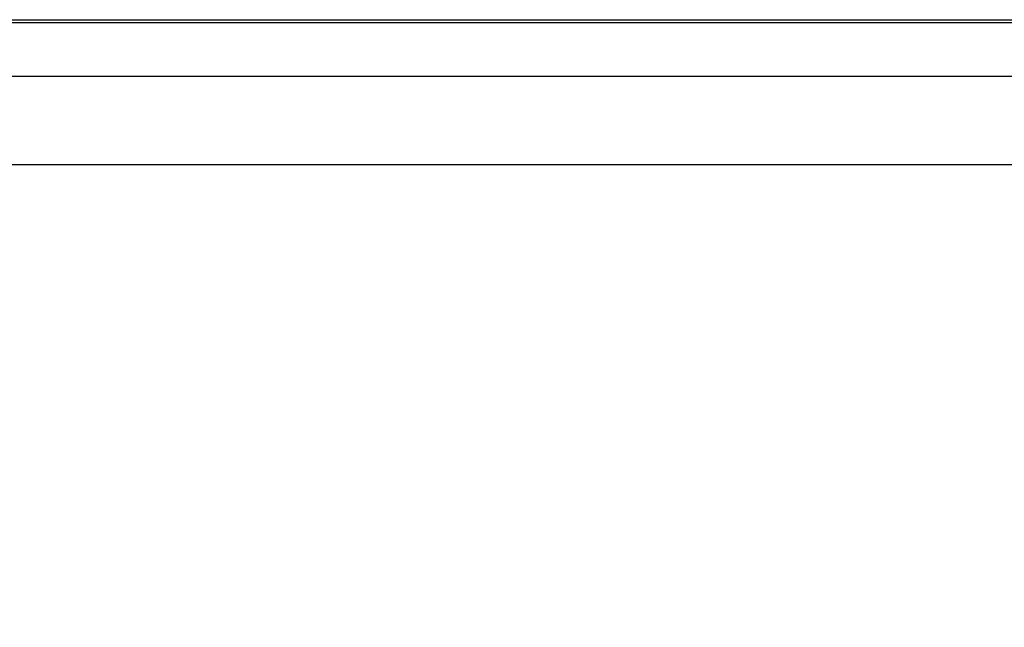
# Model space of a CAD drawing. Header units: inches. Extents: x 33 to 537, y 23 to 447.
# Tile 13 of 68: x 84 to 97, y 40 to 48. Entities that reach past the tile are written whole.
import ezdxf

# ---------------------------------------------------------------- set-up
doc = ezdxf.new("R2010")
doc.units = ezdxf.units.IN
doc.header["$LTSCALE"] = 16
doc.header["$MEASUREMENT"] = 0
doc.linetypes.add('HIDDEN', pattern=[0.075, 0.05, -0.025])
doc.layers.add('FORMAT', color=7, linetype='Continuous')
doc.styles.add('SLDTEXTSTYLE0', font='TXT', dxfattribs={"width": 0.75})
doc.dimstyles.new('SLDDIMSTYLE0', dxfattribs={"dimtxt": 1.5, "dimasz": 2.08, "dimexe": 0, "dimexo": 0.0625, "dimgap": 0.375, "dimtad": 0, "dimtih": 1, "dimtoh": 1, "dimdec": 0, "dimrnd": 1e-09, "dimzin": 12, "dimdsep": 46, "dimlunit": 5, "dimtxsty": 'SLDTEXTSTYLE0', "dimsah": 1, "dimcen": 0.09, "dimadec": 0, "dimazin": 3, "dimtfac": 1, "dimtdec": 0, "dimtofl": 0, "dimtmove": 0, "dimatfit": 3, "dimfxl": 0, "dimfrac": 2, "dimtolj": 1, "dimtzin": 12, "dimarcsym": 0})

# ---------------------------------------------------------------- blocks, each defined once
blk = doc.blocks.new('_D_4')
at = {"layer": 'FORMAT'}
for p, q in [((60.44, 45.117), (60.44, 29.883)), ((108.44, 45.117), (108.44, 29.883)), ((60.44, 31.883), (82.958, 31.883)), ((108.44, 31.883), (85.922, 31.883))]:
    blk.add_line(p, q, dxfattribs=at)
for points in [[(60.44, 31.883), (62.52, 31.563), (62.52, 32.203)], [(108.44, 31.883), (106.36, 32.203), (106.36, 31.563)]]:
    blk.add_solid(points, dxfattribs=at)
at = {"layer": 'FORMAT', "insert": (83.3, 32.605), "char_height": 1.5, "attachment_point": 1, "style": 'SLDTEXTSTYLE0'}
blk.add_mtext('5B', dxfattribs=at)
blk = doc.blocks.new('_D_6')
at = {"layer": 'FORMAT'}
for p, q in [((60.565, 45.967), (60.565, 33.011)), ((108.315, 45.967), (108.315, 33.011)), ((60.565, 35.011), (82.958, 35.011)), ((108.315, 35.011), (85.922, 35.011))]:
    blk.add_line(p, q, dxfattribs=at)
for points in [[(60.565, 35.011), (62.645, 34.691), (62.645, 35.331)], [(108.315, 35.011), (106.235, 35.331), (106.235, 34.691)]]:
    blk.add_solid(points, dxfattribs=at)
at = {"layer": 'FORMAT', "insert": (83.3, 35.733), "char_height": 1.5, "attachment_point": 1, "style": 'SLDTEXTSTYLE0'}
blk.add_mtext('2B', dxfattribs=at)

msp = doc.modelspace()

# ---------------------------------------------------------------- linework, layer by layer
at = {"color": 7, "linetype": 'Continuous', "lineweight": 25}
for p, q in [((61.728, 47.721), (107.152, 47.721)), ((104.065, 47.684), (64.815, 47.684)), ((62.565, 47.017), (106.315, 47.017)), ((62.565, 45.917), (106.315, 45.917))]:
    msp.add_line(p, q, dxfattribs=at)
at = {"layer": 'FORMAT', "linetype": 'HIDDEN', "lineweight": 18}
msp.add_line((60.44, 45.917), (108.44, 45.917), dxfattribs=at)

# ---------------------------------------------------------------- dimensions: what is measured, and where the dimension line sits
at = {"layer": 'FORMAT'}
for base, p1, p2, text, picture, middle in [((60.565, 35.011), (108.315, 46.767), (60.565, 46.767), '2B', '_D_6', (84.44, 35.011)), ((108.44, 31.883), (60.44, 45.917), (108.44, 45.917), '5B', '_D_4', (84.44, 31.883))]:
    dim = msp.add_linear_dim(base=base, p1=p1, p2=p2, text=text, dimstyle='SLDDIMSTYLE0', dxfattribs=at)
    dim.commit()
    dim.dimension.update_dxf_attribs({"geometry": picture, "text_midpoint": middle, "dimtype": 160})

doc.saveas('drawing.dxf')
